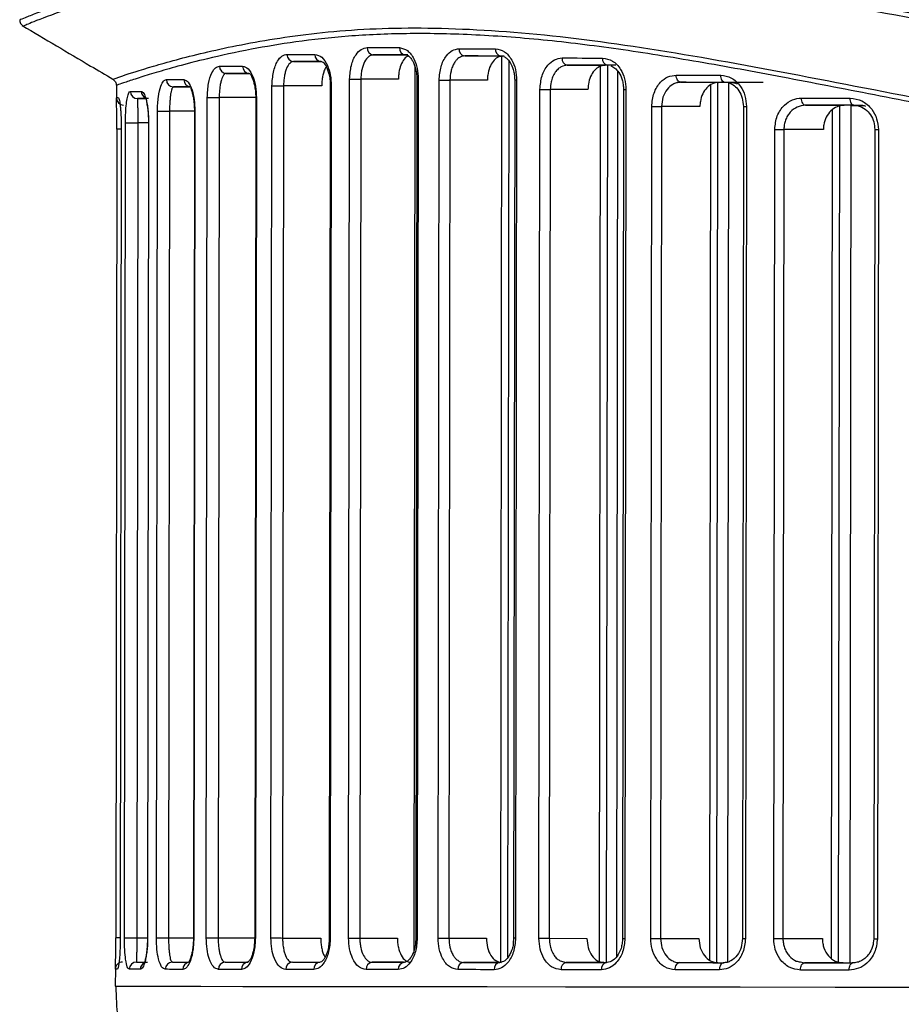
# Model space of a CAD drawing. Header units: millimetres. Extents: x -32 to 320, y 12 to 275.
# Tile 5 of 17: x 150 to 187, y 96 to 136. Entities that reach past the tile are written whole.
import ezdxf

# ---------------------------------------------------------------- set-up
doc = ezdxf.new("R2010")
doc.units = ezdxf.units.MM

msp = doc.modelspace()

# ---------------------------------------------------------------- linework, layer by layer
at = {"color": 7, "linetype": 'Continuous', "lineweight": 25}
for p, q in [((164.89, 134.925), (166.324, 134.923)), ((166.324, 134.923), (166.216, 134.923)), ((168.67, 134.88), (170.238, 134.878)), ((170.163, 97.419), (170.209, 134.87)), ((170.297, 134.878), (170.165, 134.878)), ((161.592, 134.647), (162.739, 134.645)), ((162.826, 134.608), (162.738, 134.646)), ((166.575, 97.903), (166.62, 134.428)), ((170.458, 97.615), (170.503, 134.665)), ((172.91, 134.497), (174.469, 134.495)), ((174.241, 97.45), (174.286, 134.451)), ((174.536, 97.405), (174.581, 134.495)), ((174.72, 134.495), (174.57, 134.495)), ((158.816, 134.159), (159.765, 134.158)), ((159.862, 134.106), (159.765, 134.158)), ((174.962, 97.653), (175.006, 134.236)), ((154.275, 133.662), (154.274, 133.136)), ((156.631, 133.603), (157.354, 133.602)), ((160.662, 98.414), (160.704, 133.648)), ((161.185, 133.647), (161.142, 98.413)), ((162.761, 133.645), (161.185, 133.647)), ((163.115, 133.645), (163.072, 98.411)), ((163.157, 133.645), (163.114, 98.411)), ((163.157, 133.645), (163.115, 133.645)), ((163.871, 98.411), (163.914, 133.926)), ((164.38, 133.925), (164.337, 98.41)), ((165.931, 133.923), (164.38, 133.925)), ((166.692, 133.923), (166.649, 98.407)), ((166.752, 133.923), (166.692, 133.923)), ((166.752, 133.923), (166.709, 98.407)), ((167.572, 98.406), (167.615, 133.881)), ((168.062, 133.881), (168.019, 98.406)), ((169.608, 133.879), (168.062, 133.881)), ((170.736, 133.878), (170.693, 98.403)), ((170.816, 133.878), (170.736, 133.878)), ((170.816, 133.878), (170.773, 98.403)), ((177.602, 133.791), (179.171, 133.789)), ((178.796, 97.498), (178.84, 133.681)), ((179.091, 97.393), (179.135, 133.781)), ((179.54, 97.416), (179.584, 133.788)), ((154.362, 133.152), (154.275, 133.152)), ((155.151, 133.118), (155.509, 133.117)), ((157.989, 98.417), (158.031, 133.16)), ((158.524, 133.159), (158.482, 98.416)), ((160.034, 133.157), (158.524, 133.159)), ((160.034, 133.158), (159.991, 98.415)), ((160.061, 133.158), (160.019, 98.415)), ((160.061, 133.158), (160.034, 133.158)), ((171.738, 98.402), (171.78, 133.499)), ((172.208, 133.498), (172.165, 98.401)), ((173.765, 133.496), (172.208, 133.498)), ((175.235, 133.495), (175.192, 98.398)), ((175.336, 133.494), (175.293, 98.398)), ((176.36, 98.396), (176.401, 132.792)), ((176.807, 132.792), (176.765, 98.396)), ((178.392, 132.79), (176.807, 132.792)), ((180.189, 132.788), (180.147, 98.392)), ((180.314, 132.788), (180.272, 98.392)), ((182.756, 132.842), (184.352, 132.84)), ((184.126, 97.429), (184.168, 132.803)), ((184.599, 97.387), (184.642, 132.84)), ((184.943, 132.839), (184.757, 132.84)), ((155.928, 98.419), (155.97, 132.603)), ((156.473, 132.603), (156.432, 98.418)), ((157.5, 132.602), (156.473, 132.603)), ((157.5, 132.602), (157.459, 98.417)), ((157.516, 132.602), (157.474, 98.417)), ((157.516, 132.602), (157.5, 132.602)), ((183.831, 97.58), (183.873, 132.657)), ((154.608, 98.42), (154.649, 132.118)), ((155.159, 132.118), (155.118, 98.42)), ((155.6, 132.117), (155.159, 132.118)), ((155.6, 132.117), (155.559, 98.419)), ((155.606, 132.117), (155.565, 98.419)), ((154.297, 131.852), (154.256, 98.42)), ((154.475, 131.852), (154.434, 98.42)), ((154.476, 131.852), (154.435, 98.42)), ((154.476, 131.852), (154.475, 131.852)), ((181.442, 98.39), (181.483, 131.844)), ((181.864, 131.843), (181.823, 98.39)), ((183.495, 131.841), (181.864, 131.843)), ((185.616, 131.839), (185.575, 98.385)), ((185.767, 131.839), (185.727, 98.385)), ((154.256, 98.42), (154.256, 98.42)), ((154.435, 98.42), (154.434, 98.42)), ((155.118, 98.42), (155.559, 98.419)), ((156.432, 98.418), (157.459, 98.417)), ((157.474, 98.417), (157.459, 98.417)), ((158.482, 98.416), (159.991, 98.414)), ((160.019, 98.415), (159.991, 98.415)), ((161.142, 98.413), (162.718, 98.411)), ((163.114, 98.411), (163.072, 98.411)), ((164.337, 98.41), (165.888, 98.408)), ((166.709, 98.407), (166.649, 98.407)), ((168.019, 98.406), (169.565, 98.404)), ((170.693, 98.403), (170.678, 98.205)), ((170.773, 98.403), (170.693, 98.403)), ((172.165, 98.401), (173.723, 98.399)), ((176.765, 98.396), (178.35, 98.394)), ((181.823, 98.39), (183.455, 98.388)), ((155.107, 97.45), (155.107, 97.42)), ((156.557, 97.451), (156.587, 97.418)), ((158.702, 97.443), (158.771, 97.416)), ((161.447, 97.442), (161.547, 97.413)), ((166.147, 97.408), (164.845, 97.409)), ((168.446, 97.449), (168.625, 97.405)), ((170.099, 97.403), (168.625, 97.405)), ((172.62, 97.463), (172.865, 97.4)), ((174.425, 97.398), (172.865, 97.4)), ((177.383, 97.419), (177.558, 97.395)), ((179.127, 97.393), (177.558, 97.395)), ((182.543, 97.426), (182.713, 97.389)), ((184.309, 97.387), (182.713, 97.389)), ((154.231, 97.136), (154.23, 96.42)), ((154.318, 97.12), (154.231, 97.12))]:
    msp.add_line(p, q, dxfattribs=at)
at = {"color": 7, "linetype": 'Continuous', "lineweight": 25, "flags": 128}
for points in [[(164.641, 135.225), (164.803, 135.225), (164.967, 135.225), (165.132, 135.225), (165.297, 135.224), (165.465, 135.224), (165.633, 135.224), (165.802, 135.224), (165.973, 135.224)], [(168.439, 135.18), (168.623, 135.18), (168.808, 135.18), (168.994, 135.18), (169.182, 135.18), (169.37, 135.179), (169.559, 135.179), (169.75, 135.179), (169.941, 135.179)], [(161.326, 134.947), (161.466, 134.947), (161.606, 134.947), (161.749, 134.947), (161.892, 134.947), (162.036, 134.947), (162.182, 134.946), (162.329, 134.946), (162.478, 134.946)], [(166.216, 134.923), (166.046, 134.924), (165.878, 134.924), (165.71, 134.924), (165.544, 134.924), (165.379, 134.924), (165.215, 134.925), (165.052, 134.925), (164.89, 134.925)], [(170.165, 134.878), (169.975, 134.879), (169.786, 134.879), (169.597, 134.879), (169.41, 134.879), (169.223, 134.88), (169.038, 134.88), (168.854, 134.88), (168.67, 134.88)], [(172.698, 134.797), (172.904, 134.797), (173.11, 134.797), (173.317, 134.797), (173.525, 134.796), (173.734, 134.796), (173.944, 134.796), (174.155, 134.796), (174.367, 134.796)], [(158.537, 134.459), (158.651, 134.459), (158.767, 134.459), (158.884, 134.459), (159.002, 134.459), (159.122, 134.459), (159.243, 134.459), (159.366, 134.458), (159.49, 134.458)], [(162.738, 134.646), (162.59, 134.646), (162.444, 134.646), (162.299, 134.646), (162.155, 134.646), (162.012, 134.646), (161.871, 134.647), (161.731, 134.647), (161.592, 134.647)], [(174.57, 134.495), (174.36, 134.496), (174.15, 134.496), (173.941, 134.496), (173.733, 134.496), (173.525, 134.496), (173.319, 134.497), (173.114, 134.497), (172.91, 134.497)], [(174.91, 134.495), (174.879, 134.495), (174.674, 134.495), (174.469, 134.495)], [(159.765, 134.158), (159.641, 134.158), (159.519, 134.158), (159.398, 134.158), (159.279, 134.158), (159.161, 134.159), (159.045, 134.159), (158.93, 134.159), (158.816, 134.159)], [(177.414, 134.091), (177.64, 134.091), (177.868, 134.091), (178.096, 134.09), (178.325, 134.09), (178.555, 134.09), (178.786, 134.089), (179.018, 134.089), (179.25, 134.089)], [(177.602, 133.791), (177.565, 133.797), (177.53, 133.814), (177.497, 133.841), (177.469, 133.879), (177.445, 133.924), (177.428, 133.976), (177.417, 134.033), (177.414, 134.091)], [(179.43, 133.789), (179.395, 133.794), (179.361, 133.812), (179.33, 133.839), (179.302, 133.877), (179.28, 133.922), (179.264, 133.974), (179.253, 134.03), (179.25, 134.089)], [(156.341, 133.903), (156.426, 133.903), (156.513, 133.903), (156.601, 133.903), (156.691, 133.903), (156.783, 133.903), (156.876, 133.903), (156.971, 133.902), (157.068, 133.902)], [(157.354, 133.602), (157.258, 133.602), (157.163, 133.602), (157.07, 133.602), (156.979, 133.602), (156.89, 133.602), (156.802, 133.603), (156.715, 133.603), (156.631, 133.603)], [(160.704, 133.648), (160.743, 133.648), (160.795, 133.648), (160.856, 133.648), (160.924, 133.648), (160.995, 133.648), (161.065, 133.648), (161.129, 133.647), (161.185, 133.647)], [(163.914, 133.926), (163.956, 133.926), (164.009, 133.926), (164.069, 133.926), (164.134, 133.926), (164.201, 133.926), (164.267, 133.926), (164.327, 133.926), (164.38, 133.925)], [(167.615, 133.881), (167.659, 133.881), (167.711, 133.881), (167.77, 133.881), (167.833, 133.881), (167.896, 133.881), (167.957, 133.881), (168.013, 133.881), (168.062, 133.881)], [(179.43, 133.789), (179.198, 133.789), (178.968, 133.789), (178.738, 133.789), (178.509, 133.79), (178.281, 133.79), (178.054, 133.79), (177.828, 133.791), (177.602, 133.791)], [(181.007, 133.787), (180.774, 133.787), (180.543, 133.787), (180.312, 133.787), (180.082, 133.788), (179.853, 133.788), (179.625, 133.788), (179.398, 133.789), (179.171, 133.789)], [(154.854, 133.418), (154.903, 133.418), (154.954, 133.418), (155.008, 133.418), (155.063, 133.418), (155.12, 133.418), (155.18, 133.418), (155.241, 133.418), (155.304, 133.418)], [(155.599, 133.117), (155.536, 133.117), (155.475, 133.117), (155.416, 133.117), (155.359, 133.117), (155.304, 133.117), (155.251, 133.118), (155.2, 133.118), (155.151, 133.118)], [(158.031, 133.16), (158.065, 133.16), (158.115, 133.16), (158.177, 133.16), (158.247, 133.16), (158.322, 133.159), (158.396, 133.159), (158.465, 133.159), (158.524, 133.159)], [(171.78, 133.499), (171.826, 133.498), (171.878, 133.498), (171.934, 133.498), (171.993, 133.498), (172.052, 133.498), (172.109, 133.498), (172.162, 133.498), (172.208, 133.498)], [(175.235, 133.495), (175.235, 133.495), (175.243, 133.495), (175.263, 133.494), (175.294, 133.494), (175.336, 133.494)], [(182.592, 133.142), (182.841, 133.142), (183.09, 133.142), (183.341, 133.141), (183.592, 133.141), (183.843, 133.141), (184.096, 133.141), (184.349, 133.14), (184.603, 133.14)], [(182.756, 132.842), (182.724, 132.848), (182.693, 132.865), (182.665, 132.893), (182.64, 132.93), (182.62, 132.976), (182.605, 133.027), (182.595, 133.084), (182.592, 133.142)], [(184.757, 132.84), (184.727, 132.846), (184.698, 132.863), (184.671, 132.89), (184.648, 132.928), (184.629, 132.973), (184.615, 133.025), (184.606, 133.081), (184.603, 133.14)], [(176.401, 132.792), (176.447, 132.792), (176.498, 132.792), (176.552, 132.792), (176.607, 132.792), (176.662, 132.792), (176.715, 132.792), (176.764, 132.792), (176.807, 132.792)], [(180.189, 132.788), (180.19, 132.788), (180.202, 132.788), (180.228, 132.788), (180.266, 132.788), (180.314, 132.788)], [(184.757, 132.84), (184.504, 132.84), (184.252, 132.84), (184.001, 132.841), (183.751, 132.841), (183.501, 132.841), (183.252, 132.841), (183.003, 132.842), (182.756, 132.842)], [(185.121, 132.839), (185.102, 132.839), (184.851, 132.839), (184.601, 132.84), (184.352, 132.84)], [(184.624, 132.833), (184.796, 132.833), (185.05, 132.833)], [(185.055, 132.833), (184.879, 132.833), (184.629, 132.834)], [(155.97, 132.603), (155.998, 132.603), (156.045, 132.603), (156.107, 132.603), (156.18, 132.603), (156.258, 132.603), (156.337, 132.603), (156.41, 132.603), (156.473, 132.603)], [(154.649, 132.118), (154.67, 132.118), (154.712, 132.118), (154.773, 132.118), (154.848, 132.118), (154.93, 132.118), (155.013, 132.118), (155.092, 132.118), (155.159, 132.118)], [(155.6, 132.117), (155.601, 132.117), (155.606, 132.117)], [(154.475, 131.852), (154.402, 131.852), (154.344, 131.852), (154.308, 131.852), (154.297, 131.852)], [(181.483, 131.844), (181.528, 131.844), (181.577, 131.843), (181.628, 131.843), (181.68, 131.843), (181.731, 131.843), (181.779, 131.843), (181.824, 131.843), (181.864, 131.843)], [(185.616, 131.839), (185.619, 131.839), (185.635, 131.839), (185.667, 131.839), (185.712, 131.839), (185.767, 131.839)], [(154.435, 98.42), (154.362, 98.42), (154.303, 98.42), (154.267, 98.42), (154.256, 98.42)], [(154.608, 98.42), (154.629, 98.42), (154.672, 98.42), (154.732, 98.42), (154.807, 98.42), (154.889, 98.42), (154.973, 98.42), (155.051, 98.42), (155.118, 98.42)], [(155.559, 98.419), (155.56, 98.419), (155.565, 98.419)], [(155.928, 98.419), (155.957, 98.419), (156.004, 98.419), (156.065, 98.419), (156.138, 98.419), (156.217, 98.419), (156.295, 98.419), (156.369, 98.418), (156.432, 98.418)], [(157.989, 98.417), (158.023, 98.417), (158.073, 98.417), (158.135, 98.417), (158.205, 98.417), (158.28, 98.417), (158.354, 98.416), (158.423, 98.416), (158.482, 98.416)], [(160.662, 98.414), (160.7, 98.414), (160.752, 98.414), (160.813, 98.414), (160.881, 98.414), (160.952, 98.414), (161.022, 98.414), (161.087, 98.414), (161.142, 98.413)], [(163.871, 98.411), (163.913, 98.41), (163.966, 98.41), (164.026, 98.41), (164.091, 98.41), (164.158, 98.41), (164.224, 98.41), (164.284, 98.41), (164.337, 98.41)], [(167.572, 98.406), (167.616, 98.406), (167.668, 98.406), (167.727, 98.406), (167.79, 98.406), (167.853, 98.406), (167.914, 98.406), (167.97, 98.406), (168.019, 98.406)], [(171.738, 98.402), (171.783, 98.402), (171.835, 98.401), (171.892, 98.401), (171.951, 98.401), (172.01, 98.401), (172.067, 98.401), (172.119, 98.401), (172.165, 98.401)], [(175.192, 98.398), (175.192, 98.398), (175.2, 98.398), (175.22, 98.398), (175.252, 98.398), (175.293, 98.398)], [(176.36, 98.396), (176.405, 98.396), (176.456, 98.396), (176.51, 98.396), (176.566, 98.396), (176.621, 98.396), (176.673, 98.396), (176.722, 98.396), (176.765, 98.396)], [(180.147, 98.392), (180.148, 98.392), (180.16, 98.392), (180.186, 98.392), (180.224, 98.392), (180.272, 98.392)], [(181.442, 98.39), (181.488, 98.39), (181.536, 98.39), (181.587, 98.39), (181.639, 98.39), (181.69, 98.39), (181.739, 98.39), (181.784, 98.39), (181.823, 98.39)], [(185.575, 98.385), (185.578, 98.385), (185.595, 98.385), (185.626, 98.385), (185.671, 98.385), (185.727, 98.385)], [(155.107, 97.42), (155.156, 97.42), (155.207, 97.42), (155.261, 97.42), (155.316, 97.419), (155.373, 97.419), (155.432, 97.419), (155.493, 97.419), (155.556, 97.419)], [(156.587, 97.418), (156.672, 97.418), (156.758, 97.418), (156.846, 97.418), (156.935, 97.418), (157.026, 97.418), (157.119, 97.418), (157.214, 97.418), (157.258, 97.418)], [(158.771, 97.416), (158.885, 97.416), (159, 97.416), (159.117, 97.416), (159.235, 97.416), (159.354, 97.415), (159.475, 97.415), (159.597, 97.415), (159.721, 97.415)], [(161.547, 97.413), (161.686, 97.413), (161.826, 97.413), (161.967, 97.413), (162.11, 97.412), (162.254, 97.412), (162.399, 97.412), (162.545, 97.412), (162.693, 97.412)], [(164.845, 97.409), (165.007, 97.409), (165.17, 97.409), (165.334, 97.409), (165.499, 97.409), (165.665, 97.408), (165.832, 97.408), (166.001, 97.408), (166.171, 97.408)], [(168.625, 97.405), (168.808, 97.405), (168.992, 97.405), (169.178, 97.405), (169.364, 97.404), (169.552, 97.404), (169.74, 97.404), (169.93, 97.404), (170.12, 97.403)], [(172.865, 97.4), (173.069, 97.4), (173.274, 97.4), (173.48, 97.4), (173.688, 97.399), (173.896, 97.399), (174.105, 97.399), (174.315, 97.399), (174.525, 97.398)], [(177.369, 97.095), (177.372, 97.154), (177.383, 97.21), (177.401, 97.262), (177.424, 97.307), (177.453, 97.344), (177.486, 97.372), (177.521, 97.389), (177.558, 97.395)], [(177.558, 97.395), (177.784, 97.395), (178.01, 97.394), (178.237, 97.394), (178.465, 97.394), (178.694, 97.394), (178.924, 97.393), (179.154, 97.393), (179.386, 97.393)], [(179.205, 97.093), (179.209, 97.151), (179.219, 97.208), (179.236, 97.26), (179.258, 97.305), (179.286, 97.342), (179.317, 97.37), (179.351, 97.387), (179.386, 97.393)], [(182.549, 97.089), (182.552, 97.148), (182.561, 97.204), (182.576, 97.256), (182.597, 97.301), (182.622, 97.338), (182.65, 97.366), (182.681, 97.383), (182.713, 97.389)], [(182.713, 97.389), (182.961, 97.389), (183.209, 97.388), (183.458, 97.388), (183.708, 97.388), (183.958, 97.387), (184.209, 97.387), (184.461, 97.387), (184.714, 97.386)], [(184.559, 97.087), (184.562, 97.145), (184.571, 97.201), (184.586, 97.253), (184.605, 97.299), (184.628, 97.336), (184.655, 97.364), (184.684, 97.381), (184.714, 97.386)], [(155.26, 97.12), (155.197, 97.12), (155.136, 97.12), (155.076, 97.12), (155.019, 97.12), (154.964, 97.12), (154.91, 97.12), (154.859, 97.12), (154.81, 97.12)], [(157.023, 97.118), (156.927, 97.118), (156.832, 97.118), (156.738, 97.118), (156.646, 97.118), (156.557, 97.118), (156.468, 97.118), (156.382, 97.119), (156.297, 97.119)], [(159.445, 97.115), (159.321, 97.116), (159.198, 97.116), (159.077, 97.116), (158.957, 97.116), (158.838, 97.116), (158.721, 97.116), (158.606, 97.116), (158.492, 97.116)], [(162.432, 97.112), (162.284, 97.112), (162.136, 97.112), (161.991, 97.113), (161.846, 97.113), (161.703, 97.113), (161.561, 97.113), (161.42, 97.113), (161.28, 97.113)], [(165.926, 97.108), (165.756, 97.108), (165.587, 97.109), (165.418, 97.109), (165.251, 97.109), (165.085, 97.109), (164.921, 97.109), (164.757, 97.11), (164.594, 97.11)], [(169.895, 97.104), (169.703, 97.104), (169.513, 97.104), (169.324, 97.104), (169.135, 97.105), (168.948, 97.105), (168.762, 97.105), (168.577, 97.105), (168.392, 97.105)], [(174.321, 97.099), (174.11, 97.099), (173.899, 97.099), (173.689, 97.099), (173.48, 97.1), (173.272, 97.1), (173.064, 97.1), (172.858, 97.1), (172.653, 97.101)], [(179.205, 97.093), (178.973, 97.093), (178.741, 97.093), (178.51, 97.094), (178.28, 97.094), (178.051, 97.094), (177.823, 97.095), (177.595, 97.095), (177.369, 97.095)], [(184.559, 97.087), (184.305, 97.087), (184.052, 97.087), (183.8, 97.088), (183.548, 97.088), (183.297, 97.088), (183.047, 97.088), (182.797, 97.089), (182.549, 97.089)], [(154.23, 96.42), (154.268, 96.42), (154.613, 96.42), (155.314, 96.42), (156.367, 96.419), (157.765, 96.417), (159.501, 96.415), (161.565, 96.413), (163.945, 96.41), (166.628, 96.407), (169.597, 96.404), (172.837, 96.4), (176.328, 96.396), (180.051, 96.392), (183.983, 96.387), (188.103, 96.383), (192.388, 96.377), (196.811, 96.372), (201.349, 96.367), (205.975, 96.361)]]:
    msp.add_lwpolyline(points, dxfattribs=at)
at = {"color": 7, "linetype": 'Continuous', "lineweight": 25}
for centre, radius, start, end in [((164.918, 135.202), 0.279, 175.2337, 264.2941), ((166.248, 135.198), 0.276, 174.6483, 263.4241), ((168.71, 135.15), 0.273, 173.5855, 261.7113), ((170.21, 135.146), 0.271, 172.9543, 260.5986), ((161.61, 134.931), 0.285, 176.7153, 266.3035), ((162.76, 134.927), 0.282, 176.197, 265.6294), ((172.963, 134.759), 0.268, 171.8363, 258.4093), ((174.63, 134.755), 0.266, 171.1909, 256.9855), ((158.827, 134.449), 0.29, 177.9811, 267.8366), ((159.779, 134.446), 0.288, 177.5469, 267.3277), ((156.636, 133.898), 0.295, 178.9842, 268.9506), ((157.361, 133.895), 0.294, 178.6517, 268.5905), ((154.575, 133.152), 0.3, 179.9305, 269.9305), ((155.152, 133.416), 0.299, 179.6653, 269.6622), ((155.605, 133.416), 0.3, 179.6941, 245.3326), ((154.531, 97.12), 0.3, 89.9306, 179.9306), ((155.108, 97.121), 0.299, 90.1978, 180.196), ((155.561, 97.12), 0.3, 114.9649, 180.1652), ((156.592, 97.123), 0.295, 90.9084, 180.8773), ((157.319, 97.123), 0.295, 100.68, 181.0582), ((158.782, 97.126), 0.29, 92.0215, 181.8806), ((159.733, 97.127), 0.288, 92.53, 182.3149), ((161.565, 97.129), 0.285, 93.5536, 183.1467), ((162.714, 97.13), 0.282, 94.2274, 183.6651), ((164.872, 97.132), 0.279, 95.5621, 184.6286), ((166.202, 97.133), 0.276, 96.4318, 185.2141), ((168.663, 97.135), 0.273, 98.1441, 186.2772), ((170.164, 97.136), 0.271, 99.2563, 186.9086), ((172.918, 97.138), 0.268, 101.4451, 188.0269), ((174.585, 97.139), 0.266, 102.8686, 188.6726)]:
    msp.add_arc(centre, radius, start, end, dxfattribs=at)
for points, knots in [([(150.308, 136.386), (150.301, 136.384), (150.281, 136.378), (150.497, 136.467), (150.875, 136.615), (151.327, 136.785), (151.758, 136.943), (152.275, 137.124), (152.873, 137.325), (153.521, 137.532), (154.265, 137.756), (155.133, 138.001), (156.061, 138.24), (157.031, 138.467), (157.989, 138.668), (159.072, 138.868), (160.217, 139.048), (161.426, 139.201), (163.288, 139.379), (165.907, 139.487), (169.47, 139.383), (172.473, 139.107), (174.777, 138.812), (176.29, 138.595), (177.899, 138.343), (179.533, 138.067), (181.212, 137.767), (182.838, 137.468), (184.563, 137.143), (186.386, 136.797), (188.379, 136.421), (190.451, 136.038), (192.518, 135.669), (194.608, 135.313), (196.715, 134.978), (198.856, 134.662), (202.008, 134.251), (204.574, 133.936), (206.455, 133.818), (206.575, 133.81)], [0, 0, 0, 0, 0.019254, 0.060487, 0.10286, 0.125333, 0.148894, 0.173545, 0.197505, 0.221836, 0.243706, 0.270368, 0.299204, 0.318758, 0.343002, 0.366508, 0.39006, 0.4141, 0.437507, 0.493964, 0.548982, 0.604543, 0.624196, 0.644689, 0.666028, 0.688214, 0.708363, 0.730299, 0.749339, 0.772163, 0.7967, 0.820717, 0.845157, 0.868441, 0.892227, 0.91632, 0.93989, 0.996169, 1, 1, 1, 1]), ([(206.575, 133.601), (206.297, 133.616), (203.429, 133.774), (198.116, 134.524), (190.803, 135.721), (183.864, 137.074), (177.369, 138.265), (171.384, 139.065), (165.995, 139.31), (161.311, 139.015), (157.399, 138.324), (154.302, 137.506), (152.077, 136.765), (150.671, 136.224), (150.508, 136.152), (150.425, 136.116)], [0, 0, 0, 0, 0.008879, 0.091487, 0.174496, 0.257051, 0.340006, 0.422121, 0.504132, 0.587011, 0.669313, 0.751878, 0.834807, 0.917135, 1, 1, 1, 1]), ([(150.278, 136.374), (150.28, 136.349), (150.284, 136.297), (150.315, 136.224), (150.362, 136.16), (150.404, 136.131), (150.425, 136.116)], [0, 0, 0, 0, 0.246016, 0.500004, 0.75399, 1, 1, 1, 1]), ([(150.383, 136.141), (151.325, 135.582), (152.574, 134.841), (153.823, 134.1), (154.132, 133.917)], [0, 0, 0, 0, 0.753305, 1, 1, 1, 1]), ([(154.128, 133.919), (154.204, 133.947), (154.357, 134.004), (155.673, 134.434), (157.769, 135.011), (160.684, 135.618), (164.368, 136.054), (168.782, 136.059), (173.842, 135.597), (179.455, 134.678), (185.532, 133.495), (192.017, 132.252), (198.854, 131.109), (203.628, 130.614), (206.017, 130.366)], [0, 0, 0, 0, 0.082957, 0.166598, 0.24973, 0.333315, 0.416707, 0.499619, 0.583341, 0.666663, 0.749661, 0.833295, 0.916564, 1, 1, 1, 1]), ([(206.016, 130.14), (204.588, 130.279), (201.742, 130.556), (197.601, 131.126), (193.544, 131.781), (189.535, 132.509), (185.593, 133.273), (181.834, 134.004), (178.303, 134.652), (174.995, 135.182), (171.855, 135.57), (168.924, 135.78), (166.24, 135.829), (163.817, 135.718), (161.682, 135.476), (159.717, 135.146), (158.094, 134.79), (156.82, 134.46), (155.886, 134.19), (155.162, 133.963), (154.643, 133.793), (154.328, 133.683), (154.295, 133.669), (154.28, 133.662)], [0, 0, 0, 0, 0.049899, 0.09951, 0.148351, 0.198793, 0.251127, 0.302736, 0.35213, 0.401728, 0.451136, 0.501424, 0.551119, 0.599696, 0.648967, 0.696251, 0.751531, 0.796079, 0.836137, 0.876719, 0.919708, 0.961442, 1, 1, 1, 1]), ([(163.914, 133.926), (163.929, 134.119), (163.957, 134.506), (164.152, 134.931), (164.39, 135.181), (164.557, 135.21), (164.641, 135.225)], [0, 0, 0, 0, 0.279478, 0.558705, 0.778857, 1, 1, 1, 1]), ([(165.973, 135.224), (166.085, 135.2), (166.31, 135.151), (166.568, 134.807), (166.724, 134.377), (166.743, 134.074), (166.752, 133.923)], [0, 0, 0, 0, 0.279676, 0.55901, 0.778986, 1, 1, 1, 1]), ([(167.615, 133.881), (167.631, 134.073), (167.662, 134.456), (167.882, 134.882), (168.152, 135.136), (168.343, 135.166), (168.439, 135.18)], [0, 0, 0, 0, 0.279515, 0.558817, 0.778892, 1, 1, 1, 1]), ([(169.941, 135.179), (170.068, 135.154), (170.322, 135.105), (170.611, 134.759), (170.785, 134.33), (170.805, 134.029), (170.816, 133.878)], [0, 0, 0, 0, 0.279617, 0.558938, 0.778949, 1, 1, 1, 1]), ([(160.704, 133.648), (160.717, 133.844), (160.742, 134.236), (160.911, 134.659), (161.113, 134.904), (161.255, 134.933), (161.326, 134.947)], [0, 0, 0, 0, 0.279304, 0.558549, 0.778855, 1, 1, 1, 1]), ([(162.478, 134.946), (162.575, 134.923), (162.768, 134.876), (162.993, 134.535), (163.132, 134.105), (163.149, 133.799), (163.157, 133.645)], [0, 0, 0, 0, 0.279787, 0.558946, 0.779091, 1, 1, 1, 1]), ([(164.89, 134.925), (164.844, 134.919), (164.784, 134.91), (164.721, 134.871), (164.641, 134.81), (164.521, 134.657), (164.427, 134.379), (164.386, 134.125), (164.382, 133.991), (164.38, 133.925)], [0, 0, 0, 0, 0.172255, 0.223405, 0.251096, 0.500288, 0.749416, 0.875994, 1, 1, 1, 1]), ([(166.357, 134.884), (166.336, 134.879), (166.253, 134.858), (166.125, 134.707), (166, 134.449), (165.939, 134.168), (165.933, 133.989), (165.931, 133.923)], [0, 0, 0, 0, 0.084677, 0.344198, 0.601428, 0.853014, 1, 1, 1, 1]), ([(166.324, 134.904), (166.345, 134.888), (166.394, 134.851), (166.491, 134.733), (166.573, 134.572), (166.634, 134.399), (166.682, 134.178), (166.688, 134.011), (166.692, 133.923)], [0, 0, 0, 0, 0.168812, 0.387405, 0.517772, 0.662912, 0.823024, 1, 1, 1, 1]), ([(168.67, 134.88), (168.609, 134.872), (168.502, 134.857), (168.372, 134.762), (168.292, 134.67), (168.222, 134.565), (168.158, 134.433), (168.083, 134.2), (168.07, 134.007), (168.062, 133.881)], [0, 0, 0, 0, 0.1885779, 0.3349713, 0.4390223, 0.5006202, 0.6339504, 0.7617534, 1, 1, 1, 1]), ([(170.238, 134.878), (170.166, 134.867), (170.023, 134.845), (169.834, 134.671), (169.692, 134.416), (169.619, 134.135), (169.611, 133.951), (169.608, 133.879)], [0, 0, 0, 0, 0.216165, 0.432339, 0.648168, 0.862845, 1, 1, 1, 1]), ([(170.293, 134.859), (170.329, 134.838), (170.409, 134.792), (170.557, 134.62), (170.668, 134.373), (170.727, 134.11), (170.733, 133.957), (170.736, 133.878)], [0, 0, 0, 0, 0.190198, 0.417329, 0.685365, 0.83652, 1, 1, 1, 1]), ([(171.78, 133.499), (171.798, 133.69), (171.832, 134.072), (172.077, 134.498), (172.379, 134.752), (172.592, 134.782), (172.698, 134.797)], [0, 0, 0, 0, 0.27955, 0.558855, 0.778907, 1, 1, 1, 1]), ([(174.367, 134.796), (174.508, 134.771), (174.79, 134.722), (175.109, 134.375), (175.302, 133.946), (175.324, 133.645), (175.336, 133.494)], [0, 0, 0, 0, 0.279616, 0.558944, 0.778953, 1, 1, 1, 1]), ([(158.031, 133.16), (158.041, 133.36), (158.063, 133.761), (158.203, 134.18), (158.366, 134.418), (158.48, 134.446), (158.537, 134.459)], [0, 0, 0, 0, 0.279038, 0.55841, 0.779002, 1, 1, 1, 1]), ([(159.49, 134.458), (159.57, 134.436), (159.729, 134.391), (159.919, 134.058), (160.04, 133.625), (160.054, 133.314), (160.061, 133.158)], [0, 0, 0, 0, 0.280008, 0.559205, 0.779295, 1, 1, 1, 1]), ([(161.592, 134.647), (161.558, 134.641), (161.505, 134.633), (161.407, 134.553), (161.322, 134.421), (161.254, 134.22), (161.215, 134.044), (161.19, 133.851), (161.187, 133.715), (161.185, 133.647)], [0, 0, 0, 0, 0.160242, 0.250789, 0.499802, 0.629249, 0.749816, 0.876436, 1, 1, 1, 1]), ([(162.977, 134.467), (162.951, 134.435), (162.897, 134.372), (162.84, 134.214), (162.795, 134.04), (162.766, 133.847), (162.762, 133.713), (162.761, 133.645)], [0, 0, 0, 0, 0.199106, 0.400041, 0.598931, 0.799931, 1, 1, 1, 1]), ([(162.826, 134.627), (162.836, 134.613), (162.859, 134.581), (162.937, 134.471), (163.007, 134.311), (163.062, 134.136), (163.105, 133.909), (163.111, 133.736), (163.115, 133.645)], [0, 0, 0, 0, 0.16945, 0.387807, 0.517746, 0.66299, 0.823068, 1, 1, 1, 1]), ([(172.91, 134.497), (172.826, 134.485), (172.693, 134.467), (172.528, 134.347), (172.402, 134.205), (172.303, 134.019), (172.225, 133.78), (172.214, 133.603), (172.208, 133.498)], [0, 0, 0, 0, 0.2251418, 0.3565226, 0.5001349, 0.6623925, 0.799924, 1, 1, 1, 1]), ([(174.469, 134.495), (174.39, 134.484), (174.231, 134.462), (174.02, 134.29), (173.861, 134.037), (173.777, 133.756), (173.769, 133.57), (173.765, 133.496)], [0, 0, 0, 0, 0.2146693, 0.4293382, 0.6440175, 0.8587135, 1, 1, 1, 1]), ([(174.716, 134.476), (174.77, 134.45), (174.885, 134.394), (175.056, 134.2), (175.17, 133.951), (175.226, 133.703), (175.232, 133.565), (175.235, 133.495)], [0, 0, 0, 0, 0.214666, 0.451127, 0.711557, 0.852116, 1, 1, 1, 1]), ([(158.816, 134.159), (158.793, 134.154), (158.755, 134.146), (158.686, 134.071), (158.625, 133.943), (158.576, 133.745), (158.547, 133.567), (158.528, 133.37), (158.525, 133.229), (158.524, 133.159)], [0, 0, 0, 0, 0.156873, 0.250635, 0.499919, 0.630215, 0.74995, 0.876998, 1, 1, 1, 1]), ([(159.831, 134.127), (159.83, 134.118), (159.826, 134.095), (159.882, 134.003), (159.939, 133.845), (159.986, 133.667), (160.025, 133.433), (160.031, 133.253), (160.034, 133.158)], [0, 0, 0, 0, 0.125731, 0.356041, 0.492958, 0.645619, 0.814009, 1, 1, 1, 1]), ([(176.401, 132.792), (176.421, 132.984), (176.459, 133.367), (176.73, 133.793), (177.062, 134.046), (177.296, 134.076), (177.414, 134.091)], [0, 0, 0, 0, 0.279526, 0.558819, 0.778889, 1, 1, 1, 1]), ([(179.25, 134.089), (179.404, 134.065), (179.712, 134.016), (180.063, 133.671), (180.276, 133.242), (180.301, 132.939), (180.314, 132.788)], [0, 0, 0, 0, 0.279672, 0.559029, 0.778999, 1, 1, 1, 1]), ([(154.128, 133.919), (154.149, 133.904), (154.192, 133.874), (154.239, 133.811), (154.269, 133.738), (154.273, 133.686), (154.275, 133.66)], [0, 0, 0, 0, 0.245947, 0.500006, 0.754061, 1, 1, 1, 1]), ([(155.97, 132.603), (155.978, 132.81), (155.995, 133.224), (156.099, 133.637), (156.218, 133.864), (156.3, 133.89), (156.341, 133.903)], [0, 0, 0, 0, 0.278656, 0.558449, 0.779539, 1, 1, 1, 1]), ([(156.631, 133.603), (156.611, 133.591), (156.571, 133.567), (156.529, 133.399), (156.502, 133.206), (156.486, 133.026), (156.475, 132.824), (156.474, 132.675), (156.473, 132.603)], [0, 0, 0, 0, 0.249668, 0.499582, 0.631339, 0.749993, 0.877893, 1, 1, 1, 1]), ([(157.068, 133.902), (157.128, 133.881), (157.25, 133.838), (157.399, 133.516), (157.498, 133.081), (157.51, 132.762), (157.516, 132.602)], [0, 0, 0, 0, 0.280191, 0.559665, 0.779583, 1, 1, 1, 1]), ([(157.359, 133.554), (157.358, 133.553), (157.342, 133.54), (157.38, 133.472), (157.421, 133.318), (157.46, 133.135), (157.493, 132.892), (157.498, 132.702), (157.5, 132.602)], [0, 0, 0, 0, 0.005791, 0.268234, 0.425075, 0.597934, 0.78941, 1, 1, 1, 1]), ([(177.602, 133.791), (177.543, 133.786), (177.43, 133.777), (177.231, 133.692), (177.02, 133.509), (176.842, 133.184), (176.818, 132.922), (176.807, 132.792)], [0, 0, 0, 0, 0.141662, 0.272527, 0.500997, 0.753122, 1, 1, 1, 1]), ([(179.171, 133.789), (179.083, 133.778), (178.906, 133.756), (178.672, 133.582), (178.497, 133.327), (178.405, 133.046), (178.396, 132.862), (178.392, 132.79)], [0, 0, 0, 0, 0.216162, 0.432351, 0.647809, 0.862175, 1, 1, 1, 1]), ([(179.593, 133.769), (179.669, 133.737), (179.822, 133.672), (180.015, 133.451), (180.159, 133.15), (180.179, 132.909), (180.189, 132.788)], [0, 0, 0, 0, 0.245178, 0.493079, 0.744005, 1, 1, 1, 1]), ([(179.67, 133.787), (179.727, 133.785), (179.818, 133.782), (179.903, 133.742), (179.935, 133.728)], [0, 0, 0, 0, 0.625454, 1, 1, 1, 1]), ([(154.297, 131.852), (154.297, 131.957), (154.296, 132.166), (154.292, 132.44), (154.288, 132.671), (154.281, 132.91), (154.275, 133.11), (154.275, 133.138), (154.275, 133.152)], [0, 0, 0, 0, 0.125054, 0.250227, 0.370775, 0.50092, 0.749957, 1, 1, 1, 1]), ([(154.362, 133.152), (154.373, 133.138), (154.395, 133.11), (154.427, 132.903), (154.449, 132.657), (154.464, 132.424), (154.474, 132.153), (154.475, 131.952), (154.476, 131.852)], [0, 0, 0, 0, 0.249427, 0.49868, 0.627637, 0.749411, 0.87456, 1, 1, 1, 1]), ([(154.649, 132.118), (154.651, 132.263), (154.656, 132.552), (154.686, 132.914), (154.729, 133.194), (154.785, 133.382), (154.831, 133.406), (154.854, 133.418)], [0, 0, 0, 0, 0.185971, 0.372348, 0.559858, 0.779869, 1, 1, 1, 1]), ([(155.151, 133.118), (155.15, 133.107), (155.148, 133.084), (155.151, 132.929), (155.154, 132.742), (155.157, 132.563), (155.159, 132.354), (155.159, 132.194), (155.159, 132.118)], [0, 0, 0, 0, 0.249957, 0.499839, 0.63343, 0.75054, 0.879709, 1, 1, 1, 1]), ([(155.304, 133.418), (155.339, 133.402), (155.408, 133.371), (155.491, 133.15), (155.547, 132.896), (155.579, 132.664), (155.602, 132.401), (155.605, 132.212), (155.606, 132.117)], [0, 0, 0, 0, 0.2487601, 0.498271, 0.6260741, 0.7492845, 0.873891, 1, 1, 1, 1]), ([(181.483, 131.844), (181.504, 132.037), (181.548, 132.423), (181.847, 132.848), (182.211, 133.098), (182.465, 133.128), (182.592, 133.142)], [0, 0, 0, 0, 0.279503, 0.558708, 0.778848, 1, 1, 1, 1]), ([(184.603, 133.14), (184.77, 133.116), (185.104, 133.069), (185.488, 132.728), (185.725, 132.298), (185.753, 131.992), (185.767, 131.839)], [0, 0, 0, 0, 0.279783, 0.558981, 0.779119, 1, 1, 1, 1]), ([(155.513, 133.027), (155.519, 132.993), (155.532, 132.922), (155.564, 132.734), (155.593, 132.463), (155.597, 132.237), (155.6, 132.117)], [0, 0, 0, 0, 0.203059, 0.437188, 0.702139, 1, 1, 1, 1]), ([(182.756, 132.842), (182.64, 132.828), (182.409, 132.799), (182.16, 132.608), (182.009, 132.405), (181.926, 132.227), (181.874, 132.037), (181.867, 131.907), (181.864, 131.843)], [0, 0, 0, 0, 0.2500645, 0.4991665, 0.6288784, 0.7554205, 0.8790394, 1, 1, 1, 1]), ([(184.352, 132.84), (184.254, 132.829), (184.057, 132.806), (183.797, 132.628), (183.604, 132.367), (183.508, 132.087), (183.499, 131.908), (183.495, 131.841)], [0, 0, 0, 0, 0.2208614, 0.4418217, 0.659995, 0.873534, 1, 1, 1, 1]), ([(184.938, 132.821), (185.037, 132.783), (185.23, 132.709), (185.448, 132.463), (185.59, 132.167), (185.607, 131.945), (185.616, 131.839)], [0, 0, 0, 0, 0.276261, 0.534557, 0.775352, 1, 1, 1, 1]), ([(185.022, 132.838), (185.093, 132.837), (185.168, 132.837), (185.237, 132.808), (185.241, 132.807)], [0, 0, 0, 0, 0.949392, 1, 1, 1, 1]), ([(154.231, 97.12), (154.231, 97.134), (154.231, 97.163), (154.24, 97.397), (154.249, 97.735), (154.255, 98.105), (154.256, 98.315), (154.256, 98.42)], [0, 0, 0, 0, 0.249069, 0.498969, 0.748606, 0.874102, 1, 1, 1, 1]), ([(154.435, 98.42), (154.434, 98.271), (154.43, 97.972), (154.407, 97.609), (154.368, 97.223), (154.339, 97.162), (154.318, 97.12)], [0, 0, 0, 0, 0.186817, 0.374387, 0.561744, 1, 1, 1, 1]), ([(154.81, 97.12), (154.781, 97.139), (154.723, 97.178), (154.659, 97.477), (154.616, 97.907), (154.611, 98.249), (154.608, 98.42)], [0, 0, 0, 0, 0.279652, 0.559496, 0.779961, 1, 1, 1, 1]), ([(155.118, 98.42), (155.118, 98.342), (155.117, 98.182), (155.115, 97.973), (155.112, 97.793), (155.109, 97.609), (155.106, 97.477), (155.106, 97.456), (155.107, 97.45)], [0, 0, 0, 0, 0.138867, 0.288092, 0.422629, 0.576167, 0.862975, 1, 1, 1, 1]), ([(155.565, 98.419), (155.564, 98.326), (155.561, 98.137), (155.538, 97.875), (155.504, 97.642), (155.448, 97.388), (155.364, 97.166), (155.295, 97.135), (155.26, 97.12)], [0, 0, 0, 0, 0.124007, 0.250357, 0.373321, 0.500937, 0.75085, 1, 1, 1, 1]), ([(155.559, 98.419), (155.557, 98.312), (155.553, 98.104), (155.525, 97.836), (155.494, 97.637), (155.455, 97.472), (155.45, 97.439), (155.447, 97.42)], [0, 0, 0, 0, 0.204452, 0.397136, 0.578811, 0.749463, 1, 1, 1, 1]), ([(156.297, 97.119), (156.245, 97.14), (156.141, 97.181), (156.021, 97.496), (155.943, 97.929), (155.933, 98.256), (155.928, 98.419)], [0, 0, 0, 0, 0.279096, 0.558722, 0.779537, 1, 1, 1, 1]), ([(156.432, 98.418), (156.432, 98.345), (156.433, 98.196), (156.444, 97.993), (156.459, 97.813), (156.486, 97.622), (156.518, 97.48), (156.548, 97.458), (156.557, 97.451)], [0, 0, 0, 0, 0.1410452, 0.2888957, 0.4251457, 0.576561, 0.8624828, 1, 1, 1, 1]), ([(157.474, 98.417), (157.464, 98.215), (157.443, 97.808), (157.311, 97.39), (157.166, 97.157), (157.071, 97.131), (157.023, 97.118)], [0, 0, 0, 0, 0.27893, 0.558352, 0.779136, 1, 1, 1, 1]), ([(157.459, 98.417), (157.457, 98.335), (157.453, 98.172), (157.427, 97.944), (157.389, 97.75), (157.346, 97.596), (157.305, 97.49), (157.265, 97.415), (157.263, 97.417), (157.263, 97.419)], [0, 0, 0, 0, 0.137417, 0.274234, 0.410099, 0.545288, 0.679426, 0.813171, 1, 1, 1, 1]), ([(158.492, 97.116), (158.419, 97.139), (158.275, 97.183), (158.111, 97.512), (158.007, 97.944), (157.995, 98.259), (157.989, 98.417)], [0, 0, 0, 0, 0.28011, 0.559487, 0.779519, 1, 1, 1, 1]), ([(158.482, 98.416), (158.483, 98.347), (158.485, 98.205), (158.504, 98.008), (158.532, 97.83), (158.582, 97.632), (158.642, 97.501), (158.689, 97.455), (158.702, 97.443)], [0, 0, 0, 0, 0.14614, 0.297138, 0.439067, 0.593599, 0.889041, 1, 1, 1, 1]), ([(160.019, 98.415), (160.007, 98.217), (159.982, 97.821), (159.82, 97.398), (159.633, 97.157), (159.508, 97.129), (159.445, 97.115)], [0, 0, 0, 0, 0.279229, 0.558458, 0.778869, 1, 1, 1, 1]), ([(159.991, 98.415), (159.986, 98.287), (159.977, 98.089), (159.93, 97.854), (159.882, 97.689), (159.825, 97.556), (159.743, 97.423), (159.7, 97.415), (159.67, 97.41)], [0, 0, 0, 0, 0.2092439, 0.3250118, 0.4475978, 0.5762918, 0.7115594, 1, 1, 1, 1]), ([(161.28, 97.113), (161.19, 97.137), (161.011, 97.183), (160.808, 97.52), (160.684, 97.951), (160.669, 98.26), (160.662, 98.414)], [0, 0, 0, 0, 0.27987, 0.559112, 0.779224, 1, 1, 1, 1]), ([(161.142, 98.413), (161.144, 98.346), (161.147, 98.209), (161.172, 98.017), (161.21, 97.84), (161.278, 97.639), (161.362, 97.503), (161.429, 97.455), (161.447, 97.442)], [0, 0, 0, 0, 0.147369, 0.298431, 0.441887, 0.595994, 0.892519, 1, 1, 1, 1]), ([(163.114, 98.411), (163.101, 98.217), (163.073, 97.828), (162.884, 97.403), (162.66, 97.155), (162.508, 97.127), (162.432, 97.112)], [0, 0, 0, 0, 0.27943, 0.558627, 0.778833, 1, 1, 1, 1]), ([(163.072, 98.411), (163.068, 98.32), (163.062, 98.142), (163.014, 97.907), (162.952, 97.718), (162.861, 97.539), (162.746, 97.412), (162.677, 97.409), (162.646, 97.407)], [0, 0, 0, 0, 0.157634, 0.305413, 0.443556, 0.572063, 0.801921, 1, 1, 1, 1]), ([(162.718, 98.411), (162.72, 98.344), (162.723, 98.21), (162.751, 98.017), (162.796, 97.844), (162.845, 97.703), (162.887, 97.65), (162.903, 97.63)], [0, 0, 0, 0, 0.216318, 0.433745, 0.649245, 0.867123, 1, 1, 1, 1]), ([(164.594, 97.11), (164.488, 97.134), (164.276, 97.182), (164.04, 97.524), (163.897, 97.954), (163.88, 98.258), (163.871, 98.411)], [0, 0, 0, 0, 0.279726, 0.559111, 0.779049, 1, 1, 1, 1]), ([(164.337, 98.41), (164.339, 98.344), (164.342, 98.21), (164.383, 97.956), (164.477, 97.677), (164.596, 97.523), (164.664, 97.473), (164.671, 97.468)], [0, 0, 0, 0, 0.159917, 0.323202, 0.643714, 0.96458, 1, 1, 1, 1]), ([(165.888, 98.408), (165.89, 98.342), (165.894, 98.209), (165.937, 97.956), (166.039, 97.68), (166.221, 97.452), (166.365, 97.422), (166.437, 97.407)], [0, 0, 0, 0, 0.125299, 0.250891, 0.500301, 0.749698, 1, 1, 1, 1]), ([(166.709, 98.407), (166.693, 98.215), (166.662, 97.831), (166.449, 97.405), (166.192, 97.153), (166.015, 97.123), (165.926, 97.108)], [0, 0, 0, 0, 0.279489, 0.55877, 0.778869, 1, 1, 1, 1]), ([(166.649, 98.407), (166.645, 98.319), (166.638, 98.147), (166.586, 97.917), (166.516, 97.73), (166.411, 97.55), (166.271, 97.416), (166.172, 97.407), (166.126, 97.403)], [0, 0, 0, 0, 0.157714, 0.305464, 0.443483, 0.572314, 0.802113, 1, 1, 1, 1]), ([(168.392, 97.105), (168.271, 97.13), (168.029, 97.179), (167.761, 97.525), (167.6, 97.953), (167.581, 98.255), (167.572, 98.406)], [0, 0, 0, 0, 0.279638, 0.558979, 0.778971, 1, 1, 1, 1]), ([(168.019, 98.406), (168.027, 98.28), (168.039, 98.086), (168.114, 97.853), (168.178, 97.721), (168.247, 97.616), (168.327, 97.522), (168.402, 97.476), (168.446, 97.449)], [0, 0, 0, 0, 0.293797, 0.451438, 0.615921, 0.691662, 0.819734, 1, 1, 1, 1]), ([(169.565, 98.404), (169.574, 98.272), (169.593, 98.01), (169.737, 97.679), (169.944, 97.45), (170.109, 97.419), (170.192, 97.403)], [0, 0, 0, 0, 0.250022, 0.499841, 0.749175, 1, 1, 1, 1]), ([(170.773, 98.403), (170.755, 98.211), (170.721, 97.829), (170.484, 97.403), (170.195, 97.149), (169.995, 97.119), (169.895, 97.104)], [0, 0, 0, 0, 0.279545, 0.558845, 0.778901, 1, 1, 1, 1]), ([(170.678, 98.205), (170.678, 98.192), (170.672, 98.102), (170.631, 97.951), (170.561, 97.767), (170.445, 97.577), (170.278, 97.42), (170.143, 97.406), (170.079, 97.398)], [0, 0, 0, 0, 0.027823, 0.186407, 0.337731, 0.483023, 0.752678, 1, 1, 1, 1]), ([(172.653, 97.101), (172.518, 97.125), (172.247, 97.174), (171.948, 97.521), (171.769, 97.95), (171.748, 98.251), (171.738, 98.402)], [0, 0, 0, 0, 0.279609, 0.558932, 0.778947, 1, 1, 1, 1]), ([(172.165, 98.401), (172.172, 98.296), (172.182, 98.119), (172.259, 97.879), (172.358, 97.694), (172.483, 97.548), (172.576, 97.49), (172.62, 97.463)], [0, 0, 0, 0, 0.2582389, 0.4359003, 0.6455741, 0.8306503, 1, 1, 1, 1]), ([(175.293, 98.398), (175.274, 98.206), (175.237, 97.824), (174.974, 97.398), (174.654, 97.144), (174.433, 97.114), (174.321, 97.099)], [0, 0, 0, 0, 0.279541, 0.558846, 0.778904, 1, 1, 1, 1]), ([(175.192, 98.398), (175.189, 98.326), (175.183, 98.184), (175.12, 97.92), (174.981, 97.642), (174.745, 97.426), (174.573, 97.404), (174.488, 97.393)], [0, 0, 0, 0, 0.131617, 0.261472, 0.514125, 0.759773, 1, 1, 1, 1]), ([(177.369, 97.095), (177.22, 97.119), (176.923, 97.168), (176.593, 97.514), (176.395, 97.944), (176.371, 98.245), (176.36, 98.396)], [0, 0, 0, 0, 0.279637, 0.558962, 0.778961, 1, 1, 1, 1]), ([(176.765, 98.396), (176.776, 98.266), (176.8, 98.002), (176.977, 97.679), (177.187, 97.49), (177.331, 97.438), (177.383, 97.419)], [0, 0, 0, 0, 0.2878197, 0.5818139, 0.847689, 1, 1, 1, 1]), ([(178.35, 98.394), (178.362, 98.262), (178.385, 98), (178.564, 97.669), (178.821, 97.439), (179.025, 97.408), (179.127, 97.393)], [0, 0, 0, 0, 0.250029, 0.499844, 0.749164, 1, 1, 1, 1]), ([(180.272, 98.392), (180.251, 98.199), (180.209, 97.815), (179.92, 97.39), (179.569, 97.137), (179.327, 97.108), (179.205, 97.093)], [0, 0, 0, 0, 0.279538, 0.558771, 0.778875, 1, 1, 1, 1]), ([(180.147, 98.392), (180.136, 98.266), (180.114, 98.009), (179.94, 97.675), (179.722, 97.482), (179.517, 97.398), (179.408, 97.391), (179.353, 97.388)], [0, 0, 0, 0, 0.231856, 0.475475, 0.730821, 0.863611, 1, 1, 1, 1]), ([(182.549, 97.089), (182.387, 97.113), (182.065, 97.161), (181.701, 97.504), (181.481, 97.934), (181.455, 98.238), (181.442, 98.39)], [0, 0, 0, 0, 0.279723, 0.559074, 0.779023, 1, 1, 1, 1]), ([(181.823, 98.39), (181.826, 98.326), (181.833, 98.195), (181.885, 98.006), (181.968, 97.827), (182.119, 97.625), (182.315, 97.461), (182.486, 97.435), (182.543, 97.426)], [0, 0, 0, 0, 0.1384501, 0.2799573, 0.4248251, 0.5733362, 0.8583539, 1, 1, 1, 1]), ([(183.455, 98.388), (183.458, 98.322), (183.464, 98.189), (183.532, 97.936), (183.691, 97.659), (183.975, 97.431), (184.198, 97.402), (184.309, 97.387)], [0, 0, 0, 0, 0.1253398, 0.2508951, 0.5002975, 0.7496853, 1, 1, 1, 1]), ([(185.727, 98.385), (185.703, 98.191), (185.656, 97.802), (185.335, 97.378), (184.954, 97.13), (184.691, 97.101), (184.559, 97.087)], [0, 0, 0, 0, 0.279406, 0.558635, 0.778847, 1, 1, 1, 1]), ([(185.575, 98.385), (185.566, 98.275), (185.546, 98.038), (185.406, 97.771), (185.24, 97.588), (185.08, 97.474), (184.891, 97.396), (184.756, 97.386), (184.686, 97.382)], [0, 0, 0, 0, 0.2031439, 0.4365236, 0.5652146, 0.702212, 0.846962, 1, 1, 1, 1]), ([(164.671, 97.468), (164.683, 97.46), (164.739, 97.423), (164.799, 97.415), (164.845, 97.409)], [0, 0, 0, 0, 0.228684, 1, 1, 1, 1]), ([(154.254, 96.411), (154.264, 95.98), (154.286, 95.056), (154.658, 93.712), (155.235, 92.45), (155.971, 91.375), (156.808, 90.489), (157.7, 89.787), (158.601, 89.258), (159.47, 88.884), (160.264, 88.643), (160.951, 88.505), (161.48, 88.441), (161.807, 88.42), (161.927, 88.416), (161.936, 88.416)], [0, 0, 0, 0, 0.105093, 0.225375, 0.337817, 0.443386, 0.542394, 0.634738, 0.719963, 0.797263, 0.865446, 0.922921, 0.967758, 0.997345, 1, 1, 1, 1])]:
    msp.add_open_spline(points, degree=3, knots=knots, dxfattribs=at)
msp.add_open_spline([(173.723, 98.399), (173.733, 98.268), (173.753, 98.006), (173.916, 97.675), (174.148, 97.444), (174.332, 97.413), (174.425, 97.398)], degree=3, dxfattribs=at)

doc.saveas('drawing.dxf')
